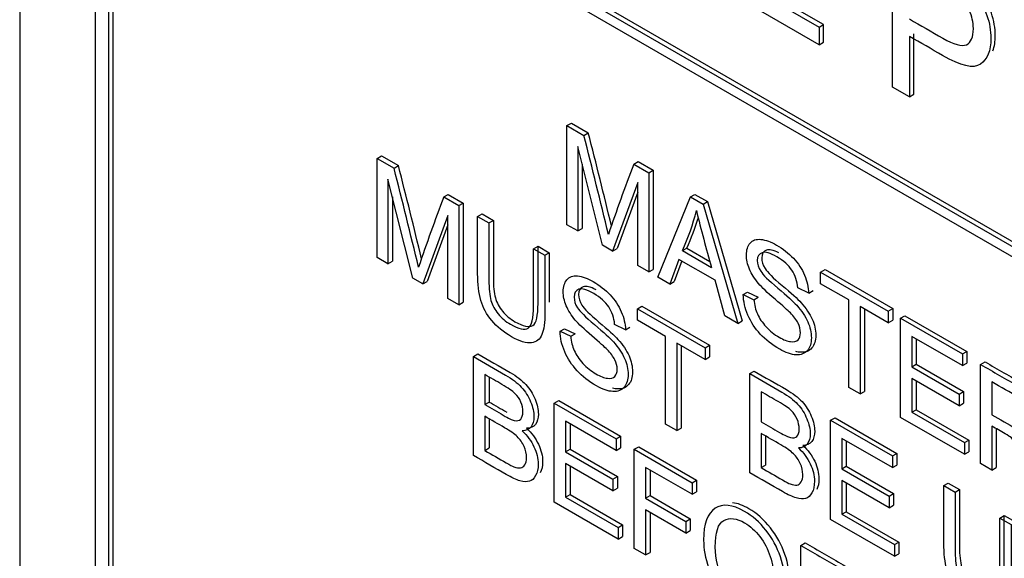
# Model space of a CAD drawing. Header units: inches. Extents: x 2 to 538, y -2 to 358.
# Tile 70 of 121: x 460.053 to 460.838, y 303.287 to 303.717. Entities that reach past the tile are written whole.
import ezdxf

# ---------------------------------------------------------------- set-up
doc = ezdxf.new("R2010")
doc.units = ezdxf.units.IN
doc.header["$MEASUREMENT"] = 0
doc.layers.add('Default', color=7, linetype='Continuous')
doc.layers.add('LAB30004', color=7, linetype='Continuous')

# ---------------------------------------------------------------- blocks, each defined once
blk = doc.blocks.new('SE6')
at = {"layer": 'LAB30004', "color": 7, "linetype": 'Continuous'}
for p, q in [((460.05311, 304.53978), (460.05311, 302.70266)), ((460.11322, 304.32545), (460.11322, 302.83942)), ((460.12382, 304.31932), (460.12382, 302.8333)), ((460.12736, 304.32137), (460.12736, 302.83534)), ((460.22635, 303.89271), (461.46379, 303.17827)), ((460.22989, 303.89475), (461.46733, 303.18031)), ((461.46379, 303.17011), (460.22635, 303.88454)), ((460.74902, 303.66294), (460.74902, 303.78155)), ((460.62751, 303.74706), (460.69045, 303.71072)), ((460.69398, 303.71276), (460.63104, 303.7491)), ((460.69045, 303.69675), (460.61397, 303.7409)), ((460.69045, 303.71072), (460.69398, 303.71276)), ((460.69045, 303.71072), (460.69045, 303.69675)), ((460.69398, 303.69879), (460.69398, 303.71276)), ((460.69045, 303.69675), (460.69398, 303.69879)), ((460.76248, 303.70338), (460.76248, 303.65516)), ((460.76602, 303.65721), (460.76602, 303.70542)), ((460.76248, 303.65516), (460.74902, 303.66294)), ((460.76248, 303.65516), (460.76602, 303.65721)), ((460.48942, 303.63222), (460.49296, 303.63426)), ((460.48942, 303.55325), (460.48942, 303.63222)), ((460.48942, 303.63222), (460.5029, 303.62444)), ((460.49296, 303.63426), (460.50644, 303.62648)), ((460.5029, 303.62444), (460.50644, 303.62648)), ((460.51784, 303.53685), (460.49807, 303.61555)), ((460.49807, 303.61555), (460.49807, 303.54826)), ((460.33805, 303.6061), (460.34159, 303.60815)), ((460.33805, 303.52708), (460.33805, 303.6061)), ((460.33805, 303.6061), (460.35153, 303.59832)), ((460.34159, 303.60815), (460.35507, 303.60036)), ((460.35153, 303.59832), (460.35507, 303.60036)), ((460.50161, 303.60147), (460.50161, 303.5503)), ((460.5426, 303.60151), (460.54614, 303.60356)), ((460.5426, 303.60151), (460.55462, 303.59457)), ((460.54614, 303.60356), (460.55816, 303.59662)), ((460.55462, 303.59457), (460.55816, 303.59662)), ((460.55816, 303.59662), (460.55816, 303.51765)), ((460.36647, 303.51068), (460.3467, 303.58944)), ((460.3467, 303.58944), (460.3467, 303.52209)), ((460.55462, 303.59457), (460.55462, 303.51561)), ((460.54593, 303.58682), (460.52585, 303.53222)), ((460.54593, 303.52063), (460.54593, 303.58682)), ((460.35024, 303.57535), (460.35024, 303.52413)), ((460.39123, 303.5754), (460.39477, 303.57744)), ((460.39123, 303.5754), (460.40325, 303.56846)), ((460.39477, 303.57744), (460.40679, 303.5705)), ((460.54593, 303.57925), (460.52938, 303.53426)), ((460.56182, 303.51145), (460.58791, 303.57536)), ((460.58791, 303.57536), (460.59144, 303.5774)), ((460.58791, 303.57536), (460.59788, 303.5696)), ((460.59144, 303.5774), (460.60142, 303.57164)), ((460.40325, 303.56846), (460.40679, 303.5705)), ((460.40325, 303.56846), (460.40325, 303.48944)), ((460.40679, 303.5705), (460.40679, 303.49148)), ((460.59788, 303.5696), (460.60142, 303.57164)), ((460.59788, 303.5696), (460.62565, 303.4746)), ((460.60142, 303.57164), (460.62919, 303.47664)), ((460.39456, 303.56071), (460.37448, 303.50605)), ((460.39456, 303.49446), (460.39456, 303.56071)), ((460.41819, 303.55984), (460.42172, 303.56188)), ((460.41819, 303.55984), (460.4272, 303.55463)), ((460.42172, 303.56188), (460.43074, 303.55667)), ((460.39456, 303.55312), (460.37801, 303.50809)), ((460.4272, 303.55463), (460.43074, 303.55667)), ((460.49807, 303.54826), (460.48942, 303.55325)), ((460.49807, 303.54826), (460.50161, 303.5503)), ((460.46286, 303.53405), (460.46639, 303.53609)), ((460.46286, 303.53405), (460.47183, 303.52887)), ((460.46639, 303.53609), (460.47536, 303.53091)), ((460.52585, 303.53222), (460.51784, 303.53685)), ((460.52585, 303.53222), (460.52938, 303.53426)), ((460.5814, 303.53259), (460.58493, 303.53463)), ((460.58493, 303.53463), (460.60326, 303.52405)), ((460.3467, 303.52209), (460.33805, 303.52708)), ((460.47183, 303.52887), (460.47536, 303.53091)), ((460.5814, 303.53259), (460.60457, 303.51921)), ((460.3467, 303.52209), (460.35024, 303.52413)), ((460.55462, 303.51561), (460.54593, 303.52063)), ((460.57867, 303.52565), (460.57134, 303.50596)), ((460.58095, 303.52433), (460.57487, 303.508)), ((460.60749, 303.50901), (460.57867, 303.52565)), ((460.37448, 303.50605), (460.36647, 303.51068)), ((460.55462, 303.51561), (460.55816, 303.51765)), ((460.57134, 303.50596), (460.56182, 303.51145)), ((460.69163, 303.51547), (460.69517, 303.51752)), ((460.69163, 303.50622), (460.69163, 303.51547)), ((460.69163, 303.51547), (460.74558, 303.48432)), ((460.69517, 303.51752), (460.74912, 303.48636)), ((460.37448, 303.50605), (460.37801, 303.50809)), ((460.57134, 303.50596), (460.57487, 303.508)), ((460.61532, 303.48056), (460.60749, 303.50901)), ((460.68216, 303.4987), (460.67346, 303.50299)), ((460.71412, 303.49324), (460.69163, 303.50622)), ((460.40325, 303.48944), (460.39456, 303.49446)), ((460.62993, 303.49752), (460.63347, 303.49956)), ((460.62993, 303.49752), (460.63845, 303.4935)), ((460.63347, 303.49956), (460.64198, 303.49554)), ((460.63845, 303.4935), (460.64198, 303.49554)), ((460.68216, 303.4987), (460.68569, 303.50074)), ((460.40325, 303.48944), (460.40679, 303.49148)), ((460.54554, 303.48631), (460.54908, 303.48835)), ((460.54908, 303.48835), (460.60308, 303.45717)), ((460.71412, 303.42352), (460.71412, 303.49324)), ((460.74558, 303.47507), (460.72309, 303.48806)), ((460.72309, 303.48806), (460.72309, 303.41834)), ((460.54554, 303.47706), (460.54554, 303.48631)), ((460.54554, 303.48631), (460.59954, 303.45513)), ((460.62565, 303.4746), (460.61532, 303.48056)), ((460.72663, 303.48602), (460.72663, 303.42038)), ((460.74558, 303.48432), (460.74912, 303.48636)), ((460.74558, 303.48432), (460.74558, 303.47507)), ((460.74912, 303.48636), (460.74912, 303.47711)), ((460.75537, 303.47867), (460.75891, 303.48071)), ((460.75891, 303.48071), (460.80822, 303.45224)), ((460.53607, 303.46954), (460.52742, 303.4738)), ((460.53607, 303.46954), (460.53961, 303.47158)), ((460.56803, 303.46407), (460.54554, 303.47706)), ((460.62565, 303.4746), (460.62919, 303.47664)), ((460.74558, 303.47507), (460.74912, 303.47711)), ((460.75537, 303.3997), (460.75537, 303.47867)), ((460.75537, 303.47867), (460.80468, 303.4502)), ((460.48389, 303.46833), (460.48743, 303.47037)), ((460.48389, 303.46833), (460.49241, 303.46431)), ((460.48743, 303.47037), (460.49594, 303.46635)), ((460.49241, 303.46431), (460.49594, 303.46635)), ((460.56803, 303.3943), (460.56803, 303.46407)), ((460.80468, 303.44095), (460.76439, 303.46421)), ((460.76439, 303.46421), (460.76439, 303.43992)), ((460.59954, 303.44588), (460.57705, 303.45887)), ((460.57705, 303.45887), (460.57705, 303.3891)), ((460.58058, 303.45683), (460.58058, 303.39114)), ((460.59954, 303.45513), (460.60308, 303.45717)), ((460.60308, 303.45717), (460.60308, 303.44792)), ((460.76792, 303.46217), (460.76792, 303.44196)), ((460.41491, 303.44822), (460.41845, 303.45026)), ((460.41491, 303.3692), (460.41491, 303.44822)), ((460.59954, 303.45513), (460.59954, 303.44588)), ((460.59954, 303.44588), (460.60308, 303.44792)), ((460.80468, 303.4502), (460.80822, 303.45224)), ((460.80468, 303.4502), (460.80468, 303.44095)), ((460.80822, 303.45224), (460.80822, 303.44299)), ((460.76439, 303.43992), (460.76792, 303.44196)), ((460.76439, 303.43992), (460.80214, 303.41813)), ((460.76792, 303.44196), (460.80567, 303.42017)), ((460.80468, 303.44095), (460.80822, 303.44299)), ((460.81916, 303.44184), (460.8227, 303.44388)), ((460.81916, 303.36287), (460.81916, 303.44184)), ((460.42393, 303.43376), (460.42393, 303.40984)), ((460.42746, 303.43168), (460.42746, 303.41188)), ((460.63519, 303.43455), (460.63873, 303.43659)), ((460.63519, 303.35553), (460.63519, 303.43455)), ((460.80214, 303.40883), (460.76439, 303.43062)), ((460.76439, 303.43062), (460.76439, 303.40375)), ((460.76792, 303.42858), (460.76792, 303.40579)), ((460.82813, 303.42799), (460.82813, 303.40181)), ((460.64416, 303.42012), (460.64416, 303.3962)), ((460.72309, 303.41834), (460.71412, 303.42352)), ((460.72309, 303.41834), (460.72663, 303.42038)), ((460.80214, 303.41813), (460.80567, 303.42017)), ((460.80214, 303.41813), (460.80214, 303.40883)), ((460.80567, 303.42017), (460.80567, 303.41087)), ((460.42393, 303.40984), (460.42746, 303.41188)), ((460.47934, 303.41103), (460.48287, 303.41307)), ((460.47934, 303.332), (460.47934, 303.41103)), ((460.47934, 303.41103), (460.52865, 303.38256)), ((460.48287, 303.41307), (460.53218, 303.3846)), ((460.80214, 303.40883), (460.80567, 303.41087)), ((460.42393, 303.40054), (460.42393, 303.3733)), ((460.76439, 303.40375), (460.76792, 303.40579)), ((460.76439, 303.40375), (460.80632, 303.37954)), ((460.76792, 303.40579), (460.80986, 303.38158)), ((460.42746, 303.39803), (460.42746, 303.37534)), ((460.52865, 303.3733), (460.48831, 303.39659)), ((460.48831, 303.39659), (460.48831, 303.37225)), ((460.49184, 303.39455), (460.49184, 303.37429)), ((460.57705, 303.3891), (460.56803, 303.3943)), ((460.69957, 303.39738), (460.70311, 303.39942)), ((460.69957, 303.31836), (460.69957, 303.39738)), ((460.69957, 303.39738), (460.74889, 303.36891)), ((460.70311, 303.39942), (460.75242, 303.37095)), ((460.80632, 303.37029), (460.75537, 303.3997)), ((460.82813, 303.39271), (460.82813, 303.3577)), ((460.52865, 303.38256), (460.53218, 303.3846)), ((460.53218, 303.3846), (460.53218, 303.37534)), ((460.57705, 303.3891), (460.58058, 303.39114)), ((460.64416, 303.38689), (460.64416, 303.35966)), ((460.83167, 303.39066), (460.83167, 303.35974)), ((460.52865, 303.38256), (460.52865, 303.3733)), ((460.6477, 303.38438), (460.6477, 303.3617)), ((460.74889, 303.35966), (460.70859, 303.38292)), ((460.70859, 303.38292), (460.70859, 303.35863)), ((460.71213, 303.38088), (460.71213, 303.36067)), ((460.80632, 303.37954), (460.80986, 303.38158)), ((460.80632, 303.37954), (460.80632, 303.37029)), ((460.80986, 303.38158), (460.80986, 303.37233)), ((460.42393, 303.3733), (460.42746, 303.37534)), ((460.48831, 303.37225), (460.49184, 303.37429)), ((460.48831, 303.37225), (460.52605, 303.35046)), ((460.49184, 303.37429), (460.52959, 303.3525)), ((460.52865, 303.3733), (460.53218, 303.37534)), ((460.54308, 303.37422), (460.54662, 303.37626)), ((460.54308, 303.2952), (460.54308, 303.37422)), ((460.54308, 303.37422), (460.58921, 303.34759)), ((460.54662, 303.37626), (460.59274, 303.34963)), ((460.74889, 303.36891), (460.75242, 303.37095)), ((460.74889, 303.36891), (460.74889, 303.35966)), ((460.75242, 303.37095), (460.75242, 303.3617)), ((460.80632, 303.37029), (460.80986, 303.37233)), ((460.52605, 303.34121), (460.48831, 303.363)), ((460.48831, 303.363), (460.48831, 303.33613)), ((460.64416, 303.35966), (460.6477, 303.3617)), ((460.74889, 303.35966), (460.75242, 303.3617)), ((460.82813, 303.3577), (460.81916, 303.36287)), ((460.49184, 303.36096), (460.49184, 303.33817)), ((460.58921, 303.33834), (460.5521, 303.35976)), ((460.5521, 303.35976), (460.5521, 303.33526)), ((460.55563, 303.35772), (460.55563, 303.33731)), ((460.70859, 303.35863), (460.71213, 303.36067)), ((460.70859, 303.35863), (460.74634, 303.33684)), ((460.71213, 303.36067), (460.74987, 303.33888)), ((460.82813, 303.3577), (460.83167, 303.35974)), ((460.52605, 303.35046), (460.52959, 303.3525)), ((460.52605, 303.35046), (460.52605, 303.34121)), ((460.52959, 303.3525), (460.52959, 303.34325)), ((460.58921, 303.34759), (460.59274, 303.34963)), ((460.58921, 303.34759), (460.58921, 303.33834)), ((460.59274, 303.34963), (460.59274, 303.34038)), ((460.74634, 303.32753), (460.70859, 303.34933)), ((460.70859, 303.34933), (460.70859, 303.32246)), ((460.71213, 303.34728), (460.71213, 303.3245)), ((460.78986, 303.34525), (460.7934, 303.34729)), ((460.7934, 303.34729), (460.80237, 303.34211)), ((460.48831, 303.33613), (460.49184, 303.33817)), ((460.49184, 303.33817), (460.53378, 303.31396)), ((460.52605, 303.34121), (460.52959, 303.34325)), ((460.58921, 303.33834), (460.59274, 303.34038)), ((460.74634, 303.33684), (460.74987, 303.33888)), ((460.74987, 303.33888), (460.74987, 303.32957)), ((460.78986, 303.34525), (460.79883, 303.34007)), ((460.79883, 303.34007), (460.80237, 303.34211)), ((460.53024, 303.30262), (460.47934, 303.332)), ((460.48831, 303.33613), (460.53024, 303.31192)), ((460.5521, 303.33526), (460.55563, 303.33731)), ((460.5521, 303.33526), (460.5842, 303.31673)), ((460.55563, 303.33731), (460.58773, 303.31877)), ((460.74634, 303.33684), (460.74634, 303.32753)), ((460.5842, 303.30748), (460.5521, 303.32601)), ((460.5521, 303.32601), (460.5521, 303.29)), ((460.55563, 303.32397), (460.55563, 303.29204)), ((460.70859, 303.32246), (460.71213, 303.3245)), ((460.70859, 303.32246), (460.75052, 303.29825)), ((460.71213, 303.3245), (460.75406, 303.30029)), ((460.74634, 303.32753), (460.74987, 303.32957)), ((460.53024, 303.31192), (460.53378, 303.31396)), ((460.53378, 303.31396), (460.53378, 303.30466)), ((460.5842, 303.31673), (460.58773, 303.31877)), ((460.5842, 303.31673), (460.5842, 303.30748)), ((460.58773, 303.31877), (460.58773, 303.30952)), ((460.75052, 303.28894), (460.69957, 303.31836)), ((460.83453, 303.31946), (460.83807, 303.3215)), ((460.83453, 303.31946), (460.8435, 303.31428)), ((460.83807, 303.3215), (460.84704, 303.31633)), ((460.53024, 303.31192), (460.53024, 303.30262)), ((460.5842, 303.30748), (460.58773, 303.30952)), ((460.53024, 303.30262), (460.53378, 303.30466)), ((460.67576, 303.29762), (460.6793, 303.29966)), ((460.75052, 303.29825), (460.75406, 303.30029)), ((460.75052, 303.29825), (460.75052, 303.28894)), ((460.75406, 303.30029), (460.75406, 303.29098)), ((460.5521, 303.29), (460.54308, 303.2952)), ((460.5521, 303.29), (460.55563, 303.29204)), ((460.67576, 303.2186), (460.67576, 303.29762)), ((460.75052, 303.28894), (460.75406, 303.29098))]:
    blk.add_line(p, q, dxfattribs=at)
for centre, radius, start, end in [((455.46435, 302.33503), 5.20092, 13.45912, 14.35446), ((455.46789, 302.33707), 5.20092, 13.51185, 14.35446), ((454.51142, 302.11044), 6.02666, 13.520459, 14.293119), ((454.51496, 302.11249), 6.02666, 13.565965, 14.293119), ((462.15807, 302.98768), 1.72815, 159.19444, 161.1669), ((462.0067, 302.96156), 1.72815, 159.19444, 161.1669), ((460.42443, 303.6056), 0.17312, 335.05426, 346.26608), ((460.42797, 303.60764), 0.17312, 335.05426, 343.72728), ((462.28516, 303.98775), 1.74468, 194.03981, 195.57842)]:
    blk.add_arc(centre, radius, start, end, dxfattribs=at)
for points, knots in [([(460.74902, 303.78155), (460.76191, 303.7741), (460.7748, 303.76666), (460.7877, 303.75921), (460.79453, 303.75527), (460.79973, 303.75187), (460.80335, 303.74907), (460.80841, 303.74516), (460.81264, 303.74086), (460.81599, 303.73617), (460.81935, 303.73146), (460.82214, 303.72607), (460.82426, 303.71995), (460.82637, 303.71388), (460.82734, 303.70784), (460.82734, 303.6919), (460.8246, 303.68495), (460.819, 303.68117), (460.81346, 303.67742), (460.80342, 303.67967), (460.78886, 303.68815), (460.78007, 303.69327), (460.77127, 303.6983), (460.76248, 303.70338)], [0, 0, 0, 0, 0.216612, 0.216612, 0.216612, 0.304508, 0.304508, 0.304508, 0.380993, 0.380993, 0.380993, 0.454002, 0.454002, 0.454002, 0.533577, 0.533577, 0.67122, 0.67122, 0.67122, 0.852275, 0.852275, 0.852275, 1, 1, 1, 1]), ([(460.82907, 303.69196), (460.83028, 303.6953), (460.83087, 303.69932), (460.83087, 303.70988), (460.8299, 303.71592), (460.8278, 303.72199), (460.82568, 303.72811), (460.82289, 303.7335), (460.81953, 303.73821), (460.81618, 303.74291), (460.81195, 303.7472), (460.80688, 303.75111), (460.80326, 303.75391), (460.79807, 303.75731), (460.79123, 303.76125), (460.77834, 303.7687), (460.76545, 303.77614), (460.75255, 303.78359)], [0.4021504, 0.4021504, 0.4021504, 0.4021504, 0.4664233, 0.4664233, 0.5459982, 0.5459982, 0.5459982, 0.6190074, 0.6190074, 0.6190074, 0.6954925, 0.6954925, 0.6954925, 0.7833881, 0.7833881, 0.7833881, 1, 1, 1, 1]), ([(460.76248, 303.71727), (460.77134, 303.71215), (460.7802, 303.70704), (460.78907, 303.70192), (460.79788, 303.69683), (460.80417, 303.69509), (460.81155, 303.69841), (460.8134, 303.70271), (460.8134, 303.71455), (460.8123, 303.71944), (460.80793, 303.72907), (460.80506, 303.73309), (460.8015, 303.73625), (460.79925, 303.73825), (460.79501, 303.7411), (460.78879, 303.74469), (460.78002, 303.74976), (460.77125, 303.75482), (460.76248, 303.75988)], [0, 0, 0, 0, 0.215401, 0.215401, 0.215401, 0.351094, 0.351094, 0.486787, 0.486787, 0.585048, 0.585048, 0.683308, 0.683308, 0.683308, 0.786817, 0.786817, 0.786817, 1, 1, 1, 1]), ([(460.47183, 303.52887), (460.47183, 303.51366), (460.47183, 303.49845), (460.47183, 303.48324), (460.47183, 303.4753), (460.47105, 303.46943), (460.4695, 303.4657), (460.46794, 303.46193), (460.46518, 303.45973), (460.45707, 303.45852), (460.45175, 303.46018), (460.43877, 303.46767), (460.43358, 303.47193), (460.42948, 303.47682), (460.42542, 303.48167), (460.42251, 303.4871), (460.42078, 303.49294), (460.41907, 303.49872), (460.41819, 303.50584), (460.41819, 303.5142), (460.41819, 303.52941), (460.41819, 303.54463), (460.41819, 303.55984)], [0, 0, 0, 0, 0.229404, 0.229404, 0.229404, 0.325746, 0.325746, 0.325746, 0.41535, 0.41535, 0.504955, 0.504955, 0.592692, 0.592692, 0.592692, 0.669485, 0.669485, 0.669485, 0.770604, 0.770604, 0.770604, 1, 1, 1, 1]), ([(460.4272, 303.55463), (460.4272, 303.53946), (460.4272, 303.52428), (460.4272, 303.5091), (460.4272, 303.50222), (460.42775, 303.49685), (460.42884, 303.49296), (460.42992, 303.48913), (460.43185, 303.4855), (460.43454, 303.48221), (460.43724, 303.4789), (460.4405, 303.47609), (460.44437, 303.4739), (460.45102, 303.47016), (460.45575, 303.46901), (460.45862, 303.47088), (460.46145, 303.47272), (460.46286, 303.47858), (460.46286, 303.48852), (460.46286, 303.5037), (460.46286, 303.51887), (460.46286, 303.53405)], [0, 0, 0, 0, 0.272273, 0.272273, 0.272273, 0.36429, 0.36429, 0.36429, 0.425017, 0.425017, 0.425017, 0.495534, 0.495534, 0.495534, 0.601538, 0.601538, 0.601538, 0.727725, 0.727725, 0.727725, 1, 1, 1, 1]), ([(460.43074, 303.55667), (460.43074, 303.5415), (460.43074, 303.52632), (460.43074, 303.51114), (460.43074, 303.50426), (460.43129, 303.49889), (460.43238, 303.495), (460.43346, 303.49117), (460.43538, 303.48754), (460.43807, 303.48425), (460.44078, 303.48094), (460.44404, 303.47813), (460.44791, 303.47594), (460.45455, 303.4722), (460.45929, 303.47105), (460.46216, 303.47292), (460.46498, 303.47476), (460.46639, 303.48062), (460.46639, 303.49056), (460.46639, 303.50574), (460.46639, 303.52091), (460.46639, 303.53609)], [0, 0, 0, 0, 0.272273, 0.272273, 0.272273, 0.36429, 0.36429, 0.36429, 0.425017, 0.425017, 0.425017, 0.495534, 0.495534, 0.495534, 0.601538, 0.601538, 0.601538, 0.727725, 0.727725, 0.727725, 1, 1, 1, 1]), ([(460.63845, 303.4935), (460.63886, 303.48927), (460.63981, 303.48545), (460.64127, 303.48209), (460.64276, 303.47864), (460.64505, 303.47528), (460.65124, 303.46855), (460.65475, 303.46574), (460.66208, 303.46151), (460.66513, 303.46032), (460.66773, 303.46003), (460.67036, 303.45974), (460.67237, 303.46019), (460.67364, 303.46156), (460.6749, 303.4629), (460.67556, 303.46477), (460.67556, 303.46966), (460.67492, 303.47218), (460.67364, 303.47475), (460.67239, 303.4773), (460.67032, 303.48004), (460.6675, 303.48293), (460.66563, 303.48484), (460.66158, 303.48845), (460.65534, 303.49379), (460.64906, 303.49916), (460.64469, 303.50336), (460.64218, 303.50633), (460.63894, 303.51017), (460.63649, 303.51403), (460.6333, 303.52176), (460.63253, 303.52546), (460.63253, 303.53309), (460.63349, 303.53627), (460.6374, 303.54095), (460.64027, 303.54192), (460.644, 303.54155), (460.64779, 303.54118), (460.65193, 303.53971), (460.66158, 303.53414), (460.66604, 303.53062), (460.67378, 303.52236), (460.67674, 303.51792), (460.67879, 303.51306), (460.68085, 303.50816), (460.68198, 303.50343), (460.68216, 303.4987)], [0, 0, 0, 0, 0.049734, 0.049734, 0.049734, 0.104835, 0.104835, 0.159936, 0.159936, 0.209203, 0.209203, 0.209203, 0.250092, 0.250092, 0.250092, 0.283596, 0.283596, 0.317829, 0.317829, 0.317829, 0.358788, 0.358788, 0.358788, 0.428393, 0.428393, 0.428393, 0.504938, 0.504938, 0.504938, 0.558434, 0.558434, 0.61193, 0.61193, 0.669247, 0.669247, 0.726565, 0.726565, 0.726565, 0.792393, 0.792393, 0.864738, 0.864738, 0.937084, 0.937084, 0.937084, 1, 1, 1, 1]), ([(460.65845, 303.53073), (460.654, 303.53307), (460.65065, 303.53378), (460.6485, 303.533), (460.64601, 303.5321), (460.64472, 303.53008), (460.64472, 303.52398), (460.64563, 303.52114), (460.6474, 303.51828), (460.64915, 303.51545), (460.65364, 303.51094), (460.66097, 303.50482), (460.66831, 303.49869), (460.67336, 303.49404), (460.67609, 303.49104), (460.6801, 303.48664), (460.68301, 303.48226), (460.68492, 303.47795), (460.68685, 303.47359), (460.68779, 303.4693), (460.68779, 303.46084), (460.68674, 303.4575), (460.68465, 303.45503), (460.68255, 303.45255), (460.67959, 303.45138), (460.67568, 303.45153), (460.67444, 303.45158), (460.67314, 303.45178), (460.6718, 303.45211)], [0.1389236, 0.1389236, 0.1389236, 0.1389236, 0.1993876, 0.1993876, 0.1993876, 0.2444527, 0.2444527, 0.2837029, 0.2837029, 0.2837029, 0.3637126, 0.3637126, 0.3637126, 0.450536, 0.450536, 0.450536, 0.51315, 0.51315, 0.51315, 0.5711735, 0.5711735, 0.6299223, 0.6299223, 0.6299223, 0.6952554, 0.6952554, 0.6952554, 0.7182301, 0.7182301, 0.7182301, 0.7182301]), ([(460.67346, 303.50299), (460.67301, 303.50819), (460.67146, 303.51282), (460.66609, 303.52097), (460.66213, 303.52452), (460.65684, 303.52762), (460.65143, 303.5308), (460.64742, 303.53185), (460.64496, 303.53096), (460.64247, 303.53005), (460.64118, 303.52804), (460.64118, 303.52194), (460.64209, 303.5191), (460.64387, 303.51624), (460.64562, 303.51341), (460.6501, 303.5089), (460.65744, 303.50278), (460.66478, 303.49664), (460.66982, 303.492), (460.67255, 303.489), (460.67657, 303.4846), (460.67947, 303.48022), (460.68139, 303.47591), (460.68332, 303.47155), (460.68425, 303.46726), (460.68425, 303.4588), (460.68321, 303.45546), (460.68111, 303.45299), (460.67901, 303.45051), (460.67606, 303.44933), (460.67214, 303.44949), (460.66828, 303.44965), (460.6639, 303.4512), (460.65288, 303.45756), (460.64769, 303.46156), (460.6435, 303.46608), (460.63937, 303.47054), (460.63608, 303.47557), (460.63371, 303.48114), (460.63137, 303.48667), (460.63007, 303.49213), (460.62993, 303.49752)], [0, 0, 0, 0, 0.065248, 0.065248, 0.130497, 0.130497, 0.130497, 0.199388, 0.199388, 0.199388, 0.244453, 0.244453, 0.283703, 0.283703, 0.283703, 0.363713, 0.363713, 0.363713, 0.450536, 0.450536, 0.450536, 0.51315, 0.51315, 0.51315, 0.571173, 0.571173, 0.629922, 0.629922, 0.629922, 0.695255, 0.695255, 0.695255, 0.766762, 0.766762, 0.856982, 0.856982, 0.856982, 0.928213, 0.928213, 0.928213, 1, 1, 1, 1]), ([(460.49241, 303.46431), (460.49282, 303.46008), (460.49373, 303.45629), (460.49523, 303.4529), (460.49674, 303.44949), (460.49896, 303.44612), (460.50206, 303.44275), (460.50519, 303.43935), (460.50866, 303.43657), (460.51599, 303.43234), (460.51904, 303.43116), (460.52168, 303.43084), (460.52431, 303.43053), (460.52628, 303.43103), (460.52756, 303.43234), (460.52887, 303.43369), (460.52951, 303.43558), (460.52951, 303.44047), (460.52888, 303.44299), (460.5276, 303.44557), (460.52635, 303.4481), (460.52428, 303.45085), (460.52141, 303.45377), (460.51959, 303.45562), (460.51554, 303.45926), (460.50925, 303.46462), (460.50301, 303.46995), (460.4986, 303.47414), (460.49609, 303.47716), (460.49289, 303.48103), (460.49045, 303.48484), (460.48726, 303.49257), (460.48644, 303.4963), (460.48644, 303.50392), (460.48744, 303.50708), (460.4894, 303.50942), (460.49135, 303.51174), (460.49418, 303.51276), (460.49792, 303.51239), (460.50169, 303.51202), (460.50588, 303.51052), (460.51554, 303.50495), (460.51995, 303.50145), (460.52769, 303.4932), (460.53065, 303.4887), (460.53275, 303.48387), (460.53485, 303.47901), (460.53593, 303.47424), (460.53607, 303.46954)], [0, 0, 0, 0, 0.049757, 0.049757, 0.049757, 0.098353, 0.098353, 0.098353, 0.156887, 0.156887, 0.209223, 0.209223, 0.209223, 0.249739, 0.249739, 0.249739, 0.283412, 0.283412, 0.317817, 0.317817, 0.317817, 0.358993, 0.358993, 0.358993, 0.428589, 0.428589, 0.428589, 0.505143, 0.505143, 0.505143, 0.556772, 0.556772, 0.608402, 0.608402, 0.66527, 0.66527, 0.66527, 0.726459, 0.726459, 0.726459, 0.791469, 0.791469, 0.86428, 0.86428, 0.937091, 0.937091, 0.937091, 1, 1, 1, 1]), ([(460.52742, 303.4738), (460.52696, 303.479), (460.52537, 303.48366), (460.52, 303.49181), (460.51604, 303.49535), (460.50534, 303.50153), (460.50138, 303.50266), (460.49637, 303.50093), (460.49514, 303.49885), (460.49514, 303.49275), (460.496, 303.48994), (460.49778, 303.48707), (460.49953, 303.48425), (460.50406, 303.47971), (460.51139, 303.47359), (460.51873, 303.46745), (460.52378, 303.46281), (460.52651, 303.45981), (460.53048, 303.45545), (460.53343, 303.45103), (460.53534, 303.44667), (460.53722, 303.44239), (460.53817, 303.4381), (460.53817, 303.42963), (460.53712, 303.4263), (460.53507, 303.4238), (460.53299, 303.42126), (460.52997, 303.42012), (460.5261, 303.4203), (460.52219, 303.42049), (460.51781, 303.42204), (460.50679, 303.4284), (460.5016, 303.43239), (460.49746, 303.43689), (460.4933, 303.44141), (460.48999, 303.44641), (460.48763, 303.45198), (460.48528, 303.4575), (460.48398, 303.46297), (460.48389, 303.46833)], [0, 0, 0, 0, 0.056749, 0.056749, 0.113497, 0.113497, 0.172713, 0.172713, 0.231929, 0.231929, 0.283505, 0.283505, 0.283505, 0.363754, 0.363754, 0.363754, 0.450584, 0.450584, 0.450584, 0.513378, 0.513378, 0.513378, 0.571906, 0.571906, 0.629711, 0.629711, 0.629711, 0.695091, 0.695091, 0.695091, 0.766602, 0.766602, 0.856826, 0.856826, 0.856826, 0.928247, 0.928247, 0.928247, 1, 1, 1, 1]), ([(460.51264, 303.50136), (460.50804, 303.50379), (460.50464, 303.50461), (460.4999, 303.50297), (460.49867, 303.50089), (460.49867, 303.49479), (460.49954, 303.49198), (460.50131, 303.48911), (460.50306, 303.48629), (460.5076, 303.48175), (460.51493, 303.47563), (460.52227, 303.4695), (460.52731, 303.46485), (460.53004, 303.46185), (460.53402, 303.45749), (460.53697, 303.45307), (460.53888, 303.44871), (460.54075, 303.44443), (460.5417, 303.44014), (460.5417, 303.43168), (460.54065, 303.42834), (460.5386, 303.42584), (460.53652, 303.4233), (460.53351, 303.42216), (460.52963, 303.42234), (460.52841, 303.4224), (460.52713, 303.4226), (460.52581, 303.42292)], [0.1198074, 0.1198074, 0.1198074, 0.1198074, 0.1727134, 0.1727134, 0.2319295, 0.2319295, 0.2835047, 0.2835047, 0.2835047, 0.3637536, 0.3637536, 0.3637536, 0.4505838, 0.4505838, 0.4505838, 0.5133785, 0.5133785, 0.5133785, 0.5719062, 0.5719062, 0.6297114, 0.6297114, 0.6297114, 0.6950907, 0.6950907, 0.6950907, 0.7175901, 0.7175901, 0.7175901, 0.7175901]), ([(460.41491, 303.44822), (460.42344, 303.4433), (460.43197, 303.43837), (460.4405, 303.43345), (460.44569, 303.43045), (460.44988, 303.42725), (460.45302, 303.4238), (460.45618, 303.42033), (460.45867, 303.41649), (460.46222, 303.40782), (460.46308, 303.40385), (460.46308, 303.39686), (460.46231, 303.3941), (460.46076, 303.39205), (460.45918, 303.38995), (460.4568, 303.38892), (460.45361, 303.38897)], [0, 0, 0, 0, 0.336156, 0.336156, 0.336156, 0.504118, 0.504118, 0.504118, 0.630328, 0.630328, 0.756537, 0.756537, 0.873601, 0.873601, 0.873601, 1, 1, 1, 1]), ([(460.41845, 303.45026), (460.42698, 303.44534), (460.43551, 303.44041), (460.44404, 303.43549), (460.44923, 303.43249), (460.45341, 303.42929), (460.45656, 303.42584), (460.45972, 303.42238), (460.4622, 303.41853), (460.46575, 303.40986), (460.46662, 303.40589), (460.46662, 303.3989), (460.46584, 303.39614), (460.4643, 303.39409), (460.46272, 303.39199), (460.46034, 303.39096), (460.45715, 303.39101)], [0, 0, 0, 0, 0.336156, 0.336156, 0.336156, 0.504118, 0.504118, 0.504118, 0.630328, 0.630328, 0.756537, 0.756537, 0.873601, 0.873601, 0.873601, 1, 1, 1, 1]), ([(460.81916, 303.44184), (460.82924, 303.43602), (460.83932, 303.43021), (460.8494, 303.42439), (460.8555, 303.42087), (460.86014, 303.4175), (460.86333, 303.41424), (460.86648, 303.41102), (460.86902, 303.40701), (460.87093, 303.40233), (460.87287, 303.3976), (460.87376, 303.39313), (460.87376, 303.38319), (460.87221, 303.37936), (460.86592, 303.37531), (460.86105, 303.37565), (460.8545, 303.37844)], [0, 0, 0, 0, 0.318055, 0.318055, 0.318055, 0.466627, 0.466627, 0.466627, 0.573877, 0.573877, 0.573877, 0.69377, 0.69377, 0.846885, 0.846885, 1, 1, 1, 1]), ([(460.8227, 303.44388), (460.83278, 303.43807), (460.84285, 303.43225), (460.85293, 303.42643), (460.85903, 303.42291), (460.86368, 303.41954), (460.86687, 303.41628), (460.87001, 303.41306), (460.87256, 303.40905), (460.87447, 303.40437), (460.8764, 303.39964), (460.87729, 303.39517), (460.87729, 303.38524), (460.87574, 303.3814), (460.86946, 303.37735), (460.86459, 303.37769), (460.85803, 303.38048)], [0, 0, 0, 0, 0.318055, 0.318055, 0.318055, 0.466627, 0.466627, 0.466627, 0.573877, 0.573877, 0.573877, 0.69377, 0.69377, 0.846885, 0.846885, 1, 1, 1, 1]), ([(460.42393, 303.40984), (460.42884, 303.407), (460.43376, 303.40416), (460.43868, 303.40133), (460.44269, 303.39901), (460.4456, 303.39759), (460.44733, 303.39722), (460.4496, 303.39674), (460.45138, 303.39699), (460.45252, 303.39817), (460.45367, 303.39937), (460.45425, 303.40127), (460.45425, 303.40669), (460.45375, 303.40929), (460.45156, 303.41455), (460.45002, 303.41681), (460.44797, 303.41873), (460.44596, 303.42061), (460.4425, 303.42299), (460.43759, 303.42588), (460.43303, 303.42856), (460.42848, 303.43114), (460.42393, 303.43376)], [0, 0, 0, 0, 0.203369, 0.203369, 0.203369, 0.323474, 0.323474, 0.323474, 0.410648, 0.410648, 0.410648, 0.499629, 0.499629, 0.583572, 0.583572, 0.667516, 0.667516, 0.667516, 0.811695, 0.811695, 0.811695, 1, 1, 1, 1]), ([(460.63519, 303.43455), (460.64372, 303.42963), (460.65225, 303.4247), (460.66078, 303.41978), (460.66597, 303.41678), (460.67016, 303.41357), (460.6733, 303.41018), (460.67646, 303.40677), (460.6789, 303.40285), (460.68068, 303.39851), (460.68247, 303.39414), (460.68337, 303.39018), (460.68337, 303.38318), (460.68259, 303.38048), (460.681, 303.3784), (460.67942, 303.37634), (460.67704, 303.37532), (460.6739, 303.3753)], [0, 0, 0, 0, 0.336279, 0.336279, 0.336279, 0.504136, 0.504136, 0.504136, 0.634705, 0.634705, 0.634705, 0.75893, 0.75893, 0.874153, 0.874153, 0.874153, 1, 1, 1, 1]), ([(460.63873, 303.43659), (460.64726, 303.43167), (460.65579, 303.42674), (460.66432, 303.42182), (460.66951, 303.41882), (460.6737, 303.41561), (460.67684, 303.41222), (460.68, 303.40881), (460.68244, 303.40489), (460.68421, 303.40055), (460.686, 303.39618), (460.6869, 303.39222), (460.6869, 303.38523), (460.68613, 303.38252), (460.68453, 303.38044), (460.68295, 303.37838), (460.68057, 303.37737), (460.67743, 303.37734)], [0, 0, 0, 0, 0.336279, 0.336279, 0.336279, 0.504136, 0.504136, 0.504136, 0.634705, 0.634705, 0.634705, 0.75893, 0.75893, 0.874153, 0.874153, 0.874153, 1, 1, 1, 1]), ([(460.82813, 303.40181), (460.83463, 303.39806), (460.84113, 303.39431), (460.84762, 303.39056), (460.85172, 303.38819), (460.855, 303.38677), (460.85964, 303.38609), (460.86142, 303.38664), (460.86265, 303.38808), (460.86388, 303.38954), (460.86447, 303.39161), (460.86447, 303.39786), (460.86328, 303.40165), (460.86092, 303.40543), (460.8586, 303.40914), (460.85486, 303.41251), (460.84981, 303.41548), (460.84258, 303.41972), (460.83536, 303.42382), (460.82813, 303.42799)], [0, 0, 0, 0, 0.228811, 0.228811, 0.228811, 0.32666, 0.32666, 0.424509, 0.424509, 0.424509, 0.498187, 0.498187, 0.607169, 0.607169, 0.607169, 0.745527, 0.745527, 0.745527, 1, 1, 1, 1]), ([(460.64416, 303.3962), (460.6491, 303.39335), (460.65403, 303.3905), (460.65896, 303.38765), (460.66297, 303.38534), (460.66584, 303.38395), (460.66757, 303.38358), (460.66987, 303.38309), (460.67162, 303.38334), (460.6728, 303.3845), (460.67397, 303.38564), (460.67453, 303.38765), (460.67453, 303.39302), (460.67399, 303.39564), (460.6718, 303.4009), (460.67025, 303.40322), (460.66625, 303.407), (460.66274, 303.40939), (460.65782, 303.41223), (460.65327, 303.41486), (460.64872, 303.41749), (460.64416, 303.42012)], [0, 0, 0, 0, 0.203769, 0.203769, 0.203769, 0.323118, 0.323118, 0.323118, 0.410668, 0.410668, 0.410668, 0.516989, 0.516989, 0.615286, 0.615286, 0.713583, 0.713583, 0.81188, 0.81188, 0.81188, 1, 1, 1, 1]), ([(460.42393, 303.3733), (460.4296, 303.37003), (460.43528, 303.36675), (460.44096, 303.36347), (460.44387, 303.36179), (460.44592, 303.36071), (460.4471, 303.36029), (460.44919, 303.35955), (460.45097, 303.35916), (460.45234, 303.35942), (460.45371, 303.35969), (460.45489, 303.36042), (460.4558, 303.36184), (460.45669, 303.36323), (460.45716, 303.36521), (460.45716, 303.37067), (460.45653, 303.37362), (460.45521, 303.37654), (460.45385, 303.37954), (460.45206, 303.38208), (460.44742, 303.38655), (460.44405, 303.38892), (460.43973, 303.39141), (460.43446, 303.39446), (460.42919, 303.3975), (460.42393, 303.40054)], [0, 0, 0, 0, 0.213232, 0.213232, 0.213232, 0.290392, 0.290392, 0.290392, 0.360451, 0.360451, 0.360451, 0.425702, 0.425702, 0.425702, 0.501107, 0.501107, 0.589079, 0.589079, 0.589079, 0.695615, 0.695615, 0.802151, 0.802151, 0.802151, 1, 1, 1, 1]), ([(460.86797, 303.33469), (460.86495, 303.34191), (460.86193, 303.34912), (460.85891, 303.35633), (460.85629, 303.36259), (460.85413, 303.36745), (460.8524, 303.37097), (460.85069, 303.37446), (460.84917, 303.37715), (460.8478, 303.37894), (460.84649, 303.38065), (460.84507, 303.3822), (460.84371, 303.38335), (460.84266, 303.38424), (460.84097, 303.3853), (460.83865, 303.38664), (460.83515, 303.38866), (460.83164, 303.39069), (460.82813, 303.39271)], [0, 0, 0, 0, 0.306814, 0.306814, 0.306814, 0.515488, 0.515488, 0.515488, 0.634413, 0.634413, 0.634413, 0.716108, 0.716108, 0.716108, 0.808468, 0.808468, 0.808468, 1, 1, 1, 1]), ([(460.45361, 303.38897), (460.45776, 303.38516), (460.46094, 303.3809), (460.46313, 303.37627), (460.46533, 303.37161), (460.4665, 303.36697), (460.4665, 303.35866), (460.46582, 303.35558), (460.46445, 303.35322), (460.46307, 303.35082), (460.46144, 303.34928), (460.45944, 303.34875), (460.45742, 303.34822), (460.45498, 303.34828), (460.44897, 303.34996), (460.44533, 303.35164), (460.44096, 303.35417), (460.43227, 303.35918), (460.42359, 303.36419), (460.41491, 303.3692)], [0, 0, 0, 0, 0.135387, 0.135387, 0.135387, 0.266425, 0.266425, 0.373363, 0.373363, 0.373363, 0.46906, 0.46906, 0.46906, 0.582288, 0.582288, 0.695515, 0.695515, 0.695515, 1, 1, 1, 1]), ([(460.45715, 303.39101), (460.46129, 303.3872), (460.46448, 303.38294), (460.46666, 303.37831), (460.46887, 303.37365), (460.47003, 303.36901), (460.47003, 303.36087), (460.46941, 303.3579), (460.46816, 303.35558)], [0, 0, 0, 0, 0.1353874, 0.1353874, 0.1353874, 0.2664247, 0.2664247, 0.3686409, 0.3686409, 0.3686409, 0.3686409]), ([(460.64416, 303.35966), (460.64985, 303.35637), (460.65555, 303.35308), (460.66124, 303.3498), (460.66415, 303.34812), (460.6662, 303.34704), (460.66738, 303.34662), (460.66947, 303.34588), (460.67121, 303.34551), (460.67262, 303.34575), (460.67401, 303.34598), (460.67517, 303.34675), (460.67608, 303.34817), (460.67697, 303.34956), (460.67745, 303.35153), (460.67745, 303.357), (460.67676, 303.35997), (460.67544, 303.36289), (460.6741, 303.36586), (460.6723, 303.36844), (460.66766, 303.37291), (460.66433, 303.37525), (460.65996, 303.37777), (460.6547, 303.38081), (460.64943, 303.38385), (460.64416, 303.38689)], [0, 0, 0, 0, 0.213645, 0.213645, 0.213645, 0.290747, 0.290747, 0.290747, 0.360731, 0.360731, 0.360731, 0.425972, 0.425972, 0.425972, 0.501397, 0.501397, 0.589392, 0.589392, 0.589392, 0.695862, 0.695862, 0.802332, 0.802332, 0.802332, 1, 1, 1, 1]), ([(460.67743, 303.37734), (460.68157, 303.37353), (460.68472, 303.36935), (460.68695, 303.36464), (460.68916, 303.35998), (460.69027, 303.35536), (460.69027, 303.34729), (460.68967, 303.34437), (460.68851, 303.34205)], [0, 0, 0, 0, 0.1354421, 0.1354421, 0.1354421, 0.2663385, 0.2663385, 0.3664416, 0.3664416, 0.3664416, 0.3664416]), ([(460.6739, 303.3753), (460.67804, 303.37149), (460.68118, 303.36731), (460.68341, 303.3626), (460.68562, 303.35794), (460.68674, 303.35332), (460.68674, 303.34501), (460.68605, 303.34194), (460.68473, 303.33955), (460.68338, 303.33711), (460.68168, 303.33563), (460.67972, 303.33508), (460.67771, 303.33451), (460.67522, 303.33463), (460.67226, 303.33545), (460.66926, 303.33627), (460.66556, 303.338), (460.66124, 303.34049), (460.65256, 303.34551), (460.64387, 303.35052), (460.63519, 303.35553)], [0, 0, 0, 0, 0.135442, 0.135442, 0.135442, 0.266339, 0.266339, 0.373162, 0.373162, 0.373162, 0.46889, 0.46889, 0.46889, 0.565512, 0.565512, 0.565512, 0.695375, 0.695375, 0.695375, 1, 1, 1, 1]), ([(460.8435, 303.31428), (460.8435, 303.29907), (460.8435, 303.28386), (460.8435, 303.26865), (460.8435, 303.26071), (460.84273, 303.25485), (460.84118, 303.25111), (460.83962, 303.24734), (460.83681, 303.24517), (460.83276, 303.24457), (460.82874, 303.24397), (460.82342, 303.24559), (460.81044, 303.25309), (460.80521, 303.25737), (460.7971, 303.2671), (460.79419, 303.27251), (460.79246, 303.27835), (460.79075, 303.28413), (460.78986, 303.29126), (460.78986, 303.29962), (460.78986, 303.31483), (460.78986, 303.33004), (460.78986, 303.34525)], [0, 0, 0, 0, 0.229428, 0.229428, 0.229428, 0.32578, 0.32578, 0.32578, 0.402508, 0.402508, 0.402508, 0.492742, 0.492742, 0.581096, 0.581096, 0.66945, 0.66945, 0.66945, 0.770579, 0.770579, 0.770579, 1, 1, 1, 1]), ([(460.79883, 303.34007), (460.79883, 303.3249), (460.79883, 303.30972), (460.79883, 303.29454), (460.79883, 303.28765), (460.79943, 303.28227), (460.80052, 303.27838), (460.8016, 303.27454), (460.80352, 303.27091), (460.80621, 303.26762), (460.80892, 303.26431), (460.81217, 303.2615), (460.81604, 303.25932), (460.82269, 303.25557), (460.82743, 303.25443), (460.8303, 303.25629), (460.83312, 303.25813), (460.83453, 303.264), (460.83453, 303.27393), (460.83453, 303.28911), (460.83453, 303.30429), (460.83453, 303.31946)], [0, 0, 0, 0, 0.272262, 0.272262, 0.272262, 0.364317, 0.364317, 0.364317, 0.425042, 0.425042, 0.425042, 0.495556, 0.495556, 0.495556, 0.601555, 0.601555, 0.601555, 0.727736, 0.727736, 0.727736, 1, 1, 1, 1]), ([(460.80237, 303.34211), (460.80237, 303.32694), (460.80237, 303.31176), (460.80237, 303.29658), (460.80237, 303.2897), (460.80296, 303.28431), (460.80405, 303.28042), (460.80513, 303.27658), (460.80706, 303.27295), (460.80975, 303.26966), (460.81245, 303.26635), (460.81571, 303.26354), (460.81958, 303.26136), (460.82623, 303.25761), (460.83096, 303.25647), (460.83383, 303.25833), (460.83666, 303.26017), (460.83807, 303.26604), (460.83807, 303.27597), (460.83807, 303.29115), (460.83807, 303.30633), (460.83807, 303.3215)], [0, 0, 0, 0, 0.272262, 0.272262, 0.272262, 0.364317, 0.364317, 0.364317, 0.425042, 0.425042, 0.425042, 0.495556, 0.495556, 0.495556, 0.601555, 0.601555, 0.601555, 0.727736, 0.727736, 0.727736, 1, 1, 1, 1]), ([(460.59836, 303.30177), (460.59836, 303.31481), (460.60141, 303.3233), (460.60746, 303.32722), (460.61354, 303.33115), (460.6214, 303.33032), (460.63729, 303.32115), (460.64298, 303.31607), (460.65309, 303.3033), (460.65691, 303.29625), (460.6596, 303.28845), (460.66226, 303.28072), (460.66356, 303.27291), (460.66356, 303.25703), (460.66215, 303.2507), (460.65937, 303.24599), (460.65657, 303.24125), (460.65263, 303.23879), (460.64753, 303.23847), (460.6424, 303.23816), (460.63688, 303.23973), (460.62454, 303.24686), (460.6188, 303.25196), (460.61375, 303.2585), (460.60871, 303.26502), (460.60487, 303.27209), (460.60227, 303.2798), (460.59967, 303.28753), (460.59836, 303.29483), (460.59836, 303.30177)], [0, 0, 0, 0, 0.13328, 0.13328, 0.13328, 0.256366, 0.256366, 0.336868, 0.336868, 0.41737, 0.41737, 0.41737, 0.504955, 0.504955, 0.593708, 0.593708, 0.593708, 0.674345, 0.674345, 0.674345, 0.752839, 0.752839, 0.837975, 0.837975, 0.837975, 0.918261, 0.918261, 0.918261, 1, 1, 1, 1]), ([(460.64758, 303.24058), (460.64876, 303.24047), (460.64993, 303.24044), (460.65107, 303.24051), (460.65617, 303.24083), (460.66011, 303.2433), (460.66291, 303.24803), (460.66568, 303.25274), (460.66709, 303.25907), (460.66709, 303.27495), (460.66579, 303.28276), (460.66313, 303.29049), (460.66045, 303.29829), (460.65662, 303.30534), (460.64651, 303.31812), (460.64082, 303.32319), (460.62974, 303.32959), (460.62537, 303.33118), (460.62145, 303.33159)], [0.3081969, 0.3081969, 0.3081969, 0.3081969, 0.3256551, 0.3256551, 0.3256551, 0.4062923, 0.4062923, 0.4062923, 0.4950452, 0.4950452, 0.5826302, 0.5826302, 0.5826302, 0.6631321, 0.6631321, 0.7436341, 0.7436341, 0.8051488, 0.8051488, 0.8051488, 0.8051488]), ([(460.60765, 303.29615), (460.60765, 303.28668), (460.60988, 303.27788), (460.61871, 303.26184), (460.62422, 303.25598), (460.6377, 303.2482), (460.6433, 303.2477), (460.65204, 303.25369), (460.65423, 303.26027), (460.65423, 303.27677), (460.65331, 303.28293), (460.65145, 303.28879), (460.64957, 303.29467), (460.6468, 303.29993), (460.64321, 303.30464), (460.63956, 303.30941), (460.63556, 303.31305), (460.62468, 303.31933), (460.61917, 303.31994), (460.61457, 303.31755), (460.60995, 303.31514), (460.60765, 303.30803), (460.60765, 303.29615)], [0, 0, 0, 0, 0.125466, 0.125466, 0.250932, 0.250932, 0.378104, 0.378104, 0.505277, 0.505277, 0.585007, 0.585007, 0.585007, 0.663907, 0.663907, 0.663907, 0.74286, 0.74286, 0.854511, 0.854511, 0.854511, 1, 1, 1, 1]), ([(460.6793, 303.29966), (460.68939, 303.29383), (460.69948, 303.28801), (460.70958, 303.28218), (460.71568, 303.27866), (460.72028, 303.27527), (460.72665, 303.26875), (460.72915, 303.26483), (460.73107, 303.2601), (460.73296, 303.25542), (460.73389, 303.25095), (460.73389, 303.24096), (460.73234, 303.23718), (460.72606, 303.23313), (460.72123, 303.23344), (460.71463, 303.23626)], [0, 0, 0, 0, 0.31863, 0.31863, 0.31863, 0.446415, 0.446415, 0.5742, 0.5742, 0.5742, 0.693195, 0.693195, 0.846597, 0.846597, 1, 1, 1, 1]), ([(460.67576, 303.29762), (460.68585, 303.29179), (460.69595, 303.28597), (460.70604, 303.28014), (460.71214, 303.27662), (460.71674, 303.27323), (460.72311, 303.26671), (460.72562, 303.26279), (460.72753, 303.25806), (460.72942, 303.25338), (460.73035, 303.24891), (460.73035, 303.23892), (460.72881, 303.23513), (460.72252, 303.23109), (460.7177, 303.2314), (460.71109, 303.23421)], [0, 0, 0, 0, 0.31863, 0.31863, 0.31863, 0.446415, 0.446415, 0.5742, 0.5742, 0.5742, 0.693195, 0.693195, 0.846597, 0.846597, 1, 1, 1, 1])]:
    blk.add_open_spline(points, degree=3, knots=knots, dxfattribs=at)
for points in [[(460.47536, 303.53091), (460.47536, 303.51782), (460.47536, 303.50472), (460.47536, 303.49163)], [(460.42746, 303.41188), (460.43211, 303.4092), (460.43677, 303.40651), (460.44142, 303.40383)]]:
    blk.add_open_spline(points, degree=3, dxfattribs=at)

msp = doc.modelspace()

# ---------------------------------------------------------------- block references
at = {"layer": 'Default'}
msp.add_blockref('SE6', (0, 0), dxfattribs=at)

doc.saveas('drawing.dxf')
